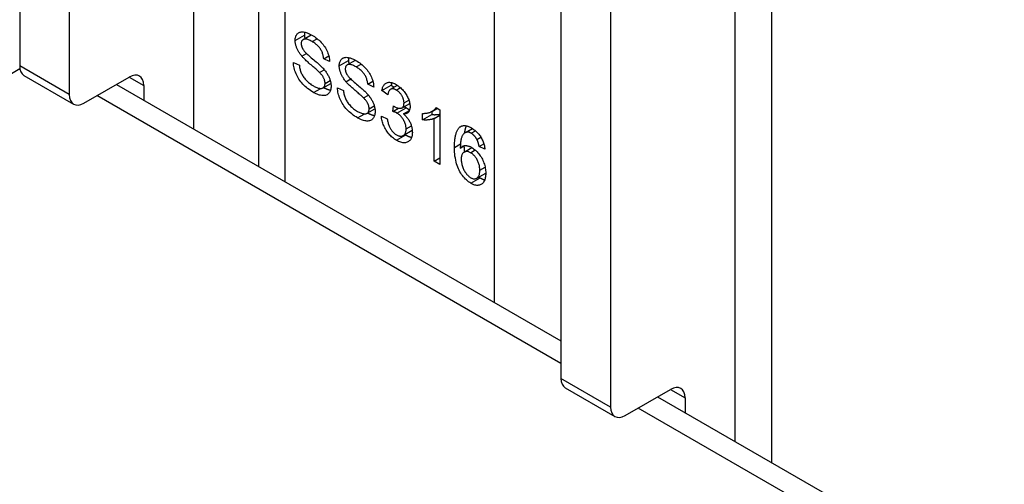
# Model space of a CAD drawing. Header units: inches. Extents: x 327.4 to 387.5, y 121.2 to 187.
# Tile 55 of 73: x 336.5 to 338, y 185.4 to 186.1. Entities that reach past the tile are written whole.
import ezdxf

# ---------------------------------------------------------------- set-up
doc = ezdxf.new("R2010")
doc.units = ezdxf.units.IN
doc.header["$MEASUREMENT"] = 0
doc.layers.add('Visible Edges(ANSI)', color=7, linetype='Continuous', lineweight=25)
doc.layers.add('Visible Tangent Edges(ANSI)', color=7, linetype='Continuous', lineweight=25)

msp = doc.modelspace()

# ---------------------------------------------------------------- linework, layer by layer
at = {"layer": 'Visible Edges(ANSI)'}
for p, q in [((336.9041, 186.846), (336.9041, 185.8475)), ((336.5471, 186.7636), (336.5471, 185.9978)), ((336.6213, 186.7208), (336.6213, 185.9549)), ((337.6715, 186.5644), (337.6715, 185.4045)), ((337.3567, 186.2962), (337.3567, 185.5303)), ((337.431, 186.2533), (337.431, 185.4875)), ((336.971, 186.0374), (336.9833, 186.0445)), ((336.9692, 186.0124), (336.9763, 186.0165)), ((337.0018, 186.0086), (337.0094, 186.013)), ((336.9565, 186.0032), (336.9654, 185.9989)), ((337.0107, 186.0043), (337.0018, 186.0086)), ((337.0369, 185.9993), (337.0492, 186.0064)), ((336.5535, 185.9836), (336.6277, 185.9407)), ((336.6432, 185.9422), (336.7108, 185.9812)), ((336.9955, 185.988), (337.0027, 185.9922)), ((336.6917, 185.9702), (337.3567, 185.5863)), ((336.7327, 185.9686), (336.7327, 185.9465)), ((337.0008, 185.9651), (337.0125, 185.9718)), ((337.0351, 185.9743), (337.0422, 185.9784)), ((337.0677, 185.9706), (337.0753, 185.975)), ((337.0766, 185.9662), (337.0677, 185.9706)), ((337.0889, 185.9612), (337.1029, 185.9693)), ((337.1017, 185.9629), (337.1122, 185.9689)), ((337.1029, 185.9693), (337.1071, 185.966)), ((337.0224, 185.9651), (337.0313, 185.9609)), ((337.0614, 185.95), (337.0686, 185.9541)), ((337.0976, 185.9544), (337.0889, 185.9612)), ((337.1052, 185.9298), (337.1061, 185.938)), ((337.1192, 185.9352), (337.1305, 185.9418)), ((337.0667, 185.927), (337.0784, 185.9338)), ((337.0881, 185.9226), (337.0968, 185.9189)), ((337.1052, 185.9298), (337.1137, 185.9347)), ((337.1212, 185.9261), (337.1299, 185.9311)), ((337.1496, 185.9172), (337.1496, 185.9269)), ((337.1496, 185.9172), (337.1635, 185.9253)), ((337.1635, 185.9297), (337.1635, 185.9253)), ((337.1643, 185.9302), (337.1719, 185.9345)), ((337.1669, 185.9193), (337.1756, 185.9243)), ((337.17, 185.9356), (337.1756, 185.9324)), ((337.1756, 185.9324), (337.1756, 185.8504)), ((337.1669, 185.8554), (337.1669, 185.9193)), ((337.1209, 185.8937), (337.1342, 185.9015)), ((337.2131, 185.8979), (337.2242, 185.9043)), ((337.2151, 185.8987), (337.2244, 185.9041)), ((337.2061, 185.8749), (337.2125, 185.8786)), ((337.2311, 185.8878), (337.2369, 185.8912)), ((337.2343, 185.8773), (337.2413, 185.8813)), ((337.2117, 185.869), (337.2234, 185.8758)), ((337.243, 185.8731), (337.2343, 185.8773)), ((337.1669, 185.8554), (337.1756, 185.8604)), ((337.1756, 185.8504), (337.1669, 185.8554)), ((337.2307, 185.8298), (337.2442, 185.8376)), ((337.3631, 185.5161), (337.4374, 185.4733)), ((337.4529, 185.4748), (337.5204, 185.5138)), ((337.5013, 185.5028), (386.3981, 157.2722)), ((337.5423, 185.5011), (337.5423, 185.4791))]:
    msp.add_line(p, q, dxfattribs=at)
at = {"layer": 'Visible Edges(ANSI)', "flags": 128}
for points in [[(336.9592, 186.0359), (336.9592, 186.0374), (336.9593, 186.0389), (336.9596, 186.0402), (336.9599, 186.0415), (336.9603, 186.0427), (336.9609, 186.0438), (336.9615, 186.0448), (336.9622, 186.0457), (336.963, 186.0466), (336.9639, 186.0473), (336.9649, 186.0479), (336.9659, 186.0483), (336.9671, 186.0486), (336.9683, 186.0488), (336.9697, 186.0488), (336.9711, 186.0488), (336.9726, 186.0486), (336.9741, 186.0482), (336.9757, 186.0478), (336.9773, 186.0473), (336.9789, 186.0466), (336.9806, 186.0459), (336.9823, 186.045), (336.9841, 186.044)], [(336.9735, 186.0484), (336.9735, 186.0482), (336.9735, 186.048), (336.9734, 186.0479), (336.9734, 186.0477), (336.9734, 186.0475), (336.9733, 186.0473), (336.9733, 186.0472), (336.9733, 186.047), (336.9733, 186.0468), (336.9732, 186.0466), (336.9732, 186.0465), (336.9732, 186.0463), (336.9732, 186.0461), (336.9732, 186.0459), (336.9731, 186.0457), (336.9731, 186.0455), (336.9731, 186.0453), (336.9731, 186.0451), (336.9731, 186.0449), (336.9731, 186.0448), (336.9731, 186.0446), (336.9731, 186.0444), (336.9731, 186.0442), (336.9731, 186.044)], [(336.9731, 186.044), (336.9731, 186.0438), (336.9731, 186.0435), (336.9731, 186.0433), (336.9731, 186.0431), (336.9731, 186.0429), (336.9731, 186.0427), (336.9731, 186.0425), (336.9731, 186.0423), (336.9731, 186.0421), (336.9732, 186.0419), (336.9732, 186.0416), (336.9732, 186.0414), (336.9732, 186.0412), (336.9732, 186.041), (336.9733, 186.0408), (336.9733, 186.0406), (336.9733, 186.0404), (336.9734, 186.0402), (336.9734, 186.0399), (336.9734, 186.0397), (336.9735, 186.0395), (336.9735, 186.0393), (336.9735, 186.0391), (336.9736, 186.0389)], [(336.9841, 186.044), (336.986, 186.0429), (336.9879, 186.0417), (336.9897, 186.0404), (336.9915, 186.039), (336.9932, 186.0376), (336.9949, 186.0362), (336.9965, 186.0347), (336.998, 186.0331), (336.9994, 186.0315), (337.0008, 186.0298), (337.0021, 186.0281), (337.0033, 186.0264), (337.0044, 186.0247), (337.0055, 186.0229), (337.0064, 186.021), (337.0073, 186.0191), (337.008, 186.0172), (337.0087, 186.0154), (337.0093, 186.0135), (337.0098, 186.0116), (337.0101, 186.0098), (337.0104, 186.0079), (337.0106, 186.0061), (337.0107, 186.0043)], [(336.9692, 186.0124), (336.9684, 186.0134), (336.9676, 186.0144), (336.9668, 186.0154), (336.9661, 186.0164), (336.9654, 186.0174), (336.9648, 186.0184), (336.9641, 186.0194), (336.9636, 186.0204), (336.963, 186.0214), (336.9625, 186.0224), (336.9621, 186.0234), (336.9616, 186.0243), (336.9612, 186.0253), (336.9609, 186.0263), (336.9605, 186.0273), (336.9603, 186.0283), (336.96, 186.0293), (336.9598, 186.0302), (336.9596, 186.0312), (336.9594, 186.0321), (336.9593, 186.0331), (336.9592, 186.034), (336.9592, 186.035), (336.9592, 186.0359)], [(336.9845, 186.0343), (336.9831, 186.0351), (336.9818, 186.0358), (336.9805, 186.0364), (336.9793, 186.0369), (336.9782, 186.0373), (336.9771, 186.0377), (336.9761, 186.0379), (336.9752, 186.0381), (336.9743, 186.0382), (336.9735, 186.0381), (336.9727, 186.0381), (336.9721, 186.0379), (336.9714, 186.0376), (336.9709, 186.0373), (336.9704, 186.037), (336.9699, 186.0366), (336.9695, 186.0361), (336.9691, 186.0356), (336.9688, 186.035), (336.9686, 186.0344), (336.9684, 186.0338), (336.9683, 186.0331), (336.9682, 186.0323), (336.9682, 186.0315)], [(336.9682, 186.0315), (336.9682, 186.0311), (336.9682, 186.0307), (336.9682, 186.0304), (336.9682, 186.03), (336.9683, 186.0296), (336.9683, 186.0293), (336.9684, 186.0289), (336.9685, 186.0285), (336.9685, 186.0282), (336.9686, 186.0278), (336.9687, 186.0274), (336.9688, 186.027), (336.969, 186.0267), (336.9691, 186.0263), (336.9692, 186.0259), (336.9694, 186.0256), (336.9695, 186.0252), (336.9697, 186.0248), (336.9699, 186.0245), (336.9701, 186.0241), (336.9703, 186.0237), (336.9705, 186.0233), (336.9707, 186.023), (336.9709, 186.0226)], [(337.0018, 186.0086), (337.0016, 186.01), (337.0015, 186.0113), (337.0012, 186.0126), (337.0009, 186.0139), (337.0006, 186.0151), (337.0002, 186.0164), (336.9998, 186.0176), (336.9993, 186.0187), (336.9988, 186.0199), (336.9982, 186.021), (336.9976, 186.0221), (336.9969, 186.0232), (336.9962, 186.0242), (336.9954, 186.0253), (336.9945, 186.0263), (336.9936, 186.0273), (336.9927, 186.0282), (336.9917, 186.0292), (336.9906, 186.0301), (336.9895, 186.031), (336.9883, 186.0318), (336.9871, 186.0327), (336.9858, 186.0335), (336.9845, 186.0343)], [(336.9955, 185.988), (336.995, 185.9886), (336.9944, 185.9892), (336.9937, 185.9899), (336.9929, 185.9906), (336.992, 185.9914), (336.9909, 185.9923), (336.9898, 185.9933), (336.9886, 185.9944), (336.9874, 185.9955), (336.986, 185.9967), (336.9845, 185.998), (336.9829, 185.9993), (336.9813, 186.0007), (336.9798, 186.002), (336.9784, 186.0033), (336.977, 186.0045), (336.9758, 186.0057), (336.9746, 186.0068), (336.9735, 186.0079), (336.9725, 186.0089), (336.9715, 186.0098), (336.9707, 186.0107), (336.9699, 186.0116), (336.9692, 186.0124)], [(336.9709, 186.0226), (336.9714, 186.0218), (336.9721, 186.021), (336.9728, 186.0201), (336.9737, 186.0191), (336.9747, 186.018), (336.9758, 186.0169), (336.9771, 186.0157), (336.9784, 186.0144), (336.9799, 186.0131), (336.9815, 186.0117), (336.9833, 186.0102), (336.9851, 186.0086), (336.987, 186.0071), (336.9887, 186.0056), (336.9904, 186.0041), (336.9919, 186.0028), (336.9934, 186.0015), (336.9948, 186.0002), (336.996, 185.9991), (336.9972, 185.998), (336.9982, 185.997), (336.9992, 185.996), (337.0001, 185.9951), (337.0008, 185.9943)], [(337.0251, 185.9979), (337.0251, 185.9994), (337.0253, 186.0008), (337.0255, 186.0022), (337.0258, 186.0034), (337.0263, 186.0046), (337.0268, 186.0057), (337.0274, 186.0067), (337.0281, 186.0077), (337.0289, 186.0085), (337.0298, 186.0092), (337.0308, 186.0098), (337.0319, 186.0102), (337.033, 186.0106), (337.0343, 186.0107), (337.0356, 186.0108), (337.037, 186.0107), (337.0385, 186.0105), (337.04, 186.0102), (337.0416, 186.0098), (337.0432, 186.0092), (337.0448, 186.0086), (337.0465, 186.0078), (337.0483, 186.007), (337.05, 186.006)], [(336.9867, 185.9581), (336.9843, 185.9595), (336.9821, 185.961), (336.9799, 185.9625), (336.9778, 185.964), (336.9759, 185.9656), (336.974, 185.9672), (336.9722, 185.9689), (336.9706, 185.9706), (336.969, 185.9724), (336.9675, 185.9742), (336.9661, 185.9761), (336.9648, 185.978), (336.9636, 185.98), (336.9624, 185.982), (336.9614, 185.9841), (336.9604, 185.9862), (336.9596, 185.9884), (336.9588, 185.9905), (336.9581, 185.9926), (336.9576, 185.9948), (336.9572, 185.9969), (336.9568, 185.999), (336.9566, 186.0011), (336.9565, 186.0032)], [(336.9654, 185.9989), (336.9655, 185.9973), (336.9658, 185.9957), (336.9661, 185.9942), (336.9664, 185.9927), (336.9668, 185.9913), (336.9672, 185.9899), (336.9677, 185.9885), (336.9683, 185.9871), (336.9689, 185.9858), (336.9696, 185.9845), (336.9704, 185.9832), (336.9712, 185.9819), (336.9721, 185.9806), (336.9732, 185.9793), (336.9742, 185.978), (336.9754, 185.9767), (336.9766, 185.9754), (336.9779, 185.9742), (336.9792, 185.973), (336.9805, 185.9719), (336.9819, 185.9709), (336.9833, 185.9698), (336.9848, 185.9689), (336.9863, 185.968)], [(337.0351, 185.9743), (337.0343, 185.9753), (337.0335, 185.9763), (337.0327, 185.9773), (337.032, 185.9783), (337.0313, 185.9793), (337.0307, 185.9803), (337.0301, 185.9813), (337.0295, 185.9823), (337.0289, 185.9833), (337.0284, 185.9843), (337.028, 185.9853), (337.0275, 185.9863), (337.0272, 185.9873), (337.0268, 185.9883), (337.0265, 185.9893), (337.0262, 185.9902), (337.0259, 185.9912), (337.0257, 185.9922), (337.0255, 185.9931), (337.0253, 185.9941), (337.0252, 185.995), (337.0251, 185.996), (337.0251, 185.9969), (337.0251, 185.9979)], [(337.0504, 185.9963), (337.049, 185.997), (337.0477, 185.9977), (337.0464, 185.9983), (337.0452, 185.9988), (337.0441, 185.9993), (337.043, 185.9996), (337.042, 185.9999), (337.0411, 186), (337.0402, 186.0001), (337.0394, 186.0001), (337.0387, 186), (337.038, 185.9998), (337.0374, 185.9996), (337.0368, 185.9993), (337.0363, 185.9989), (337.0358, 185.9985), (337.0354, 185.998), (337.035, 185.9975), (337.0347, 185.997), (337.0345, 185.9964), (337.0343, 185.9957), (337.0342, 185.995), (337.0341, 185.9942), (337.0341, 185.9934)], [(337.0394, 186.0103), (337.0394, 186.0102), (337.0394, 186.01), (337.0393, 186.0098), (337.0393, 186.0096), (337.0393, 186.0095), (337.0392, 186.0093), (337.0392, 186.0091), (337.0392, 186.0089), (337.0392, 186.0088), (337.0391, 186.0086), (337.0391, 186.0084), (337.0391, 186.0082), (337.0391, 186.008), (337.0391, 186.0078), (337.0391, 186.0077), (337.039, 186.0075), (337.039, 186.0073), (337.039, 186.0071), (337.039, 186.0069), (337.039, 186.0067), (337.039, 186.0065), (337.039, 186.0063), (337.039, 186.0061), (337.039, 186.0059)], [(337.039, 186.0059), (337.039, 186.0057), (337.039, 186.0055), (337.039, 186.0053), (337.039, 186.0051), (337.039, 186.0049), (337.039, 186.0046), (337.039, 186.0044), (337.039, 186.0042), (337.0391, 186.004), (337.0391, 186.0038), (337.0391, 186.0036), (337.0391, 186.0034), (337.0391, 186.0032), (337.0392, 186.003), (337.0392, 186.0027), (337.0392, 186.0025), (337.0392, 186.0023), (337.0393, 186.0021), (337.0393, 186.0019), (337.0393, 186.0017), (337.0394, 186.0015), (337.0394, 186.0013), (337.0394, 186.001), (337.0395, 186.0008)], [(337.05, 186.006), (337.052, 186.0048), (337.0538, 186.0036), (337.0557, 186.0023), (337.0574, 186.001), (337.0591, 185.9996), (337.0608, 185.9981), (337.0624, 185.9966), (337.0639, 185.9951), (337.0654, 185.9934), (337.0667, 185.9918), (337.068, 185.9901), (337.0692, 185.9884), (337.0703, 185.9866), (337.0714, 185.9848), (337.0723, 185.983), (337.0732, 185.9811), (337.0739, 185.9792), (337.0746, 185.9773), (337.0752, 185.9754), (337.0757, 185.9736), (337.0761, 185.9717), (337.0763, 185.9699), (337.0765, 185.968), (337.0766, 185.9662)], [(337.0677, 185.9706), (337.0676, 185.9719), (337.0674, 185.9733), (337.0671, 185.9746), (337.0668, 185.9758), (337.0665, 185.9771), (337.0661, 185.9783), (337.0657, 185.9795), (337.0652, 185.9807), (337.0647, 185.9818), (337.0641, 185.983), (337.0635, 185.9841), (337.0628, 185.9851), (337.0621, 185.9862), (337.0613, 185.9872), (337.0604, 185.9882), (337.0596, 185.9892), (337.0586, 185.9902), (337.0576, 185.9911), (337.0565, 185.992), (337.0554, 185.9929), (337.0542, 185.9938), (337.053, 185.9946), (337.0517, 185.9955), (337.0504, 185.9963)], [(337.0038, 185.9717), (337.0038, 185.9724), (337.0038, 185.973), (337.0037, 185.9737), (337.0036, 185.9743), (337.0035, 185.975), (337.0034, 185.9756), (337.0032, 185.9763), (337.003, 185.9769), (337.0028, 185.9776), (337.0025, 185.9782), (337.0022, 185.9789), (337.0019, 185.9796), (337.0016, 185.9802), (337.0012, 185.9809), (337.0008, 185.9816), (337.0004, 185.9823), (336.9999, 185.983), (336.9994, 185.9837), (336.9988, 185.9844), (336.9982, 185.9851), (336.9976, 185.9858), (336.997, 185.9865), (336.9963, 185.9873), (336.9955, 185.988)], [(337.0008, 185.9943), (337.0018, 185.9932), (337.0028, 185.992), (337.0037, 185.9909), (337.0046, 185.9898), (337.0054, 185.9886), (337.0062, 185.9875), (337.0069, 185.9864), (337.0076, 185.9852), (337.0082, 185.9841), (337.0088, 185.983), (337.0094, 185.9819), (337.0099, 185.9807), (337.0104, 185.9796), (337.0108, 185.9785), (337.0112, 185.9774), (337.0115, 185.9763), (337.0118, 185.9752), (337.0121, 185.9741), (337.0123, 185.9729), (337.0125, 185.9718), (337.0127, 185.9707), (337.0128, 185.9697), (337.0128, 185.9686), (337.0128, 185.9675)], [(337.0341, 185.9934), (337.0341, 185.9931), (337.0341, 185.9927), (337.0341, 185.9923), (337.0341, 185.9919), (337.0342, 185.9916), (337.0342, 185.9912), (337.0343, 185.9908), (337.0344, 185.9905), (337.0345, 185.9901), (337.0345, 185.9897), (337.0346, 185.9894), (337.0348, 185.989), (337.0349, 185.9886), (337.035, 185.9883), (337.0351, 185.9879), (337.0353, 185.9875), (337.0354, 185.9871), (337.0356, 185.9868), (337.0358, 185.9864), (337.036, 185.986), (337.0362, 185.9857), (337.0364, 185.9853), (337.0366, 185.9849), (337.0368, 185.9846)], [(337.0368, 185.9846), (337.0373, 185.9838), (337.038, 185.9829), (337.0387, 185.982), (337.0396, 185.981), (337.0406, 185.98), (337.0417, 185.9789), (337.043, 185.9777), (337.0444, 185.9764), (337.0458, 185.975), (337.0474, 185.9736), (337.0492, 185.9721), (337.051, 185.9706), (337.0529, 185.969), (337.0546, 185.9675), (337.0563, 185.9661), (337.0579, 185.9647), (337.0593, 185.9634), (337.0607, 185.9622), (337.0619, 185.961), (337.0631, 185.9599), (337.0642, 185.9589), (337.0651, 185.958), (337.066, 185.9571), (337.0667, 185.9563)], [(336.9863, 185.968), (336.9876, 185.9673), (336.9889, 185.9666), (336.9901, 185.966), (336.9913, 185.9656), (336.9925, 185.9651), (336.9936, 185.9648), (336.9947, 185.9645), (336.9957, 185.9644), (336.9967, 185.9643), (336.9977, 185.9643), (336.9985, 185.9643), (336.9993, 185.9645), (337, 185.9647), (337.0007, 185.965), (337.0013, 185.9654), (337.0018, 185.9659), (337.0023, 185.9664), (337.0027, 185.967), (337.0031, 185.9677), (337.0033, 185.9684), (337.0036, 185.9691), (337.0037, 185.9699), (337.0038, 185.9708), (337.0038, 185.9717)], [(337.0128, 185.9675), (337.0128, 185.9659), (337.0126, 185.9644), (337.0124, 185.9629), (337.012, 185.9616), (337.0116, 185.9603), (337.011, 185.9592), (337.0104, 185.9581), (337.0096, 185.957), (337.0087, 185.9561), (337.0078, 185.9554), (337.0068, 185.9547), (337.0057, 185.9542), (337.0045, 185.9538), (337.0032, 185.9536), (337.0018, 185.9534), (337.0003, 185.9535), (336.9988, 185.9536), (336.9972, 185.9539), (336.9955, 185.9542), (336.9939, 185.9548), (336.9921, 185.9554), (336.9904, 185.9562), (336.9886, 185.9571), (336.9867, 185.9581)], [(337.0614, 185.95), (337.0609, 185.9505), (337.0603, 185.9511), (337.0596, 185.9518), (337.0588, 185.9526), (337.0579, 185.9534), (337.0569, 185.9543), (337.0558, 185.9553), (337.0546, 185.9563), (337.0533, 185.9575), (337.0519, 185.9587), (337.0504, 185.9599), (337.0488, 185.9613), (337.0472, 185.9627), (337.0457, 185.964), (337.0443, 185.9652), (337.0429, 185.9665), (337.0417, 185.9676), (337.0405, 185.9687), (337.0394, 185.9698), (337.0384, 185.9708), (337.0374, 185.9718), (337.0366, 185.9727), (337.0358, 185.9735), (337.0351, 185.9743)], [(337.0889, 185.9612), (337.0892, 185.9627), (337.0896, 185.9641), (337.09, 185.9654), (337.0905, 185.9666), (337.091, 185.9677), (337.0916, 185.9687), (337.0922, 185.9696), (337.0929, 185.9704), (337.0936, 185.9711), (337.0944, 185.9717), (337.0953, 185.9723), (337.0962, 185.9727), (337.0971, 185.973), (337.0981, 185.9732), (337.0992, 185.9734), (337.1002, 185.9734), (337.1014, 185.9733), (337.1025, 185.9732), (337.1037, 185.9729), (337.1049, 185.9726), (337.1062, 185.9721), (337.1075, 185.9715), (337.1088, 185.9709), (337.1102, 185.9701)], [(337.1037, 185.9729), (337.1037, 185.9728), (337.1037, 185.9726), (337.1036, 185.9725), (337.1036, 185.9723), (337.1035, 185.9722), (337.1035, 185.9721), (337.1034, 185.9719), (337.1034, 185.9718), (337.1034, 185.9716), (337.1033, 185.9715), (337.1033, 185.9713), (337.1033, 185.9712), (337.1032, 185.971), (337.1032, 185.9709), (337.1031, 185.9707), (337.1031, 185.9706), (337.1031, 185.9704), (337.103, 185.9702), (337.103, 185.9701), (337.103, 185.9699), (337.1029, 185.9698), (337.1029, 185.9696), (337.1029, 185.9694), (337.1029, 185.9693)], [(337.1102, 185.9701), (337.1117, 185.9692), (337.1131, 185.9683), (337.1144, 185.9673), (337.1158, 185.9662), (337.1171, 185.965), (337.1184, 185.9638), (337.1196, 185.9625), (337.1209, 185.9611), (337.1221, 185.9597), (337.1232, 185.9582), (337.1242, 185.9567), (337.1252, 185.9552), (337.1261, 185.9537), (337.1269, 185.9522), (337.1277, 185.9506), (337.1283, 185.949), (337.1289, 185.9474), (337.1295, 185.9458), (337.1299, 185.9443), (337.1303, 185.9428), (337.1306, 185.9413), (337.1308, 185.9398), (337.1309, 185.9384), (337.1309, 185.937)], [(337.0016, 185.9656), (337.0021, 185.9653), (337.0026, 185.9651), (337.003, 185.9648), (337.0035, 185.9646), (337.004, 185.9644), (337.0044, 185.9642), (337.0049, 185.964), (337.0053, 185.9638), (337.0058, 185.9636), (337.0062, 185.9634), (337.0066, 185.9632), (337.0071, 185.9631), (337.0075, 185.9629), (337.0079, 185.9628), (337.0084, 185.9626), (337.0088, 185.9625), (337.0092, 185.9624), (337.0096, 185.9622), (337.01, 185.9621), (337.0104, 185.962), (337.0109, 185.9619), (337.0113, 185.9619), (337.0117, 185.9618), (337.0121, 185.9617)], [(337.0526, 185.92), (337.0502, 185.9215), (337.048, 185.9229), (337.0458, 185.9244), (337.0438, 185.926), (337.0418, 185.9276), (337.0399, 185.9292), (337.0382, 185.9309), (337.0365, 185.9326), (337.0349, 185.9344), (337.0334, 185.9362), (337.032, 185.938), (337.0307, 185.94), (337.0295, 185.9419), (337.0284, 185.944), (337.0273, 185.946), (337.0263, 185.9482), (337.0255, 185.9503), (337.0247, 185.9524), (337.0241, 185.9546), (337.0235, 185.9567), (337.0231, 185.9588), (337.0228, 185.9609), (337.0225, 185.963), (337.0224, 185.9651)], [(337.0313, 185.9609), (337.0315, 185.9593), (337.0317, 185.9577), (337.032, 185.9562), (337.0323, 185.9547), (337.0327, 185.9532), (337.0332, 185.9518), (337.0337, 185.9504), (337.0342, 185.9491), (337.0348, 185.9478), (337.0355, 185.9465), (337.0363, 185.9452), (337.0371, 185.9439), (337.0381, 185.9426), (337.0391, 185.9412), (337.0402, 185.9399), (337.0413, 185.9386), (337.0425, 185.9374), (337.0438, 185.9361), (337.0451, 185.935), (337.0464, 185.9339), (337.0478, 185.9328), (337.0492, 185.9318), (337.0507, 185.9308), (337.0522, 185.9299)], [(337.0667, 185.9563), (337.0677, 185.9551), (337.0687, 185.954), (337.0696, 185.9529), (337.0705, 185.9517), (337.0713, 185.9506), (337.0721, 185.9494), (337.0728, 185.9483), (337.0735, 185.9472), (337.0741, 185.9461), (337.0747, 185.9449), (337.0753, 185.9438), (337.0758, 185.9427), (337.0763, 185.9416), (337.0767, 185.9404), (337.0771, 185.9393), (337.0774, 185.9382), (337.0777, 185.9371), (337.078, 185.936), (337.0782, 185.9349), (337.0784, 185.9338), (337.0786, 185.9327), (337.0787, 185.9316), (337.0787, 185.9305), (337.0787, 185.9294)], [(337.1104, 185.9618), (337.1096, 185.9623), (337.1087, 185.9627), (337.108, 185.963), (337.1072, 185.9632), (337.1065, 185.9634), (337.1057, 185.9636), (337.1051, 185.9636), (337.1044, 185.9636), (337.1037, 185.9636), (337.1031, 185.9634), (337.1025, 185.9633), (337.102, 185.963), (337.1014, 185.9627), (337.1009, 185.9623), (337.1004, 185.9618), (337.1, 185.9613), (337.0996, 185.9607), (337.0992, 185.96), (337.0988, 185.9592), (337.0985, 185.9584), (337.0982, 185.9575), (337.098, 185.9566), (337.0978, 185.9555), (337.0976, 185.9544)], [(337.122, 185.9424), (337.122, 185.9433), (337.1219, 185.9442), (337.1218, 185.9451), (337.1216, 185.946), (337.1214, 185.947), (337.1212, 185.9479), (337.1209, 185.9488), (337.1205, 185.9497), (337.1202, 185.9506), (337.1197, 185.9515), (337.1193, 185.9525), (337.1187, 185.9534), (337.1182, 185.9543), (337.1176, 185.9551), (337.117, 185.956), (337.1164, 185.9567), (337.1157, 185.9575), (337.115, 185.9582), (337.1143, 185.9589), (337.1136, 185.9596), (337.1128, 185.9602), (337.112, 185.9607), (337.1112, 185.9613), (337.1104, 185.9618)], [(337.0697, 185.9337), (337.0697, 185.9343), (337.0697, 185.935), (337.0696, 185.9356), (337.0695, 185.9363), (337.0694, 185.9369), (337.0693, 185.9376), (337.0691, 185.9382), (337.0689, 185.9389), (337.0687, 185.9395), (337.0684, 185.9402), (337.0681, 185.9408), (337.0678, 185.9415), (337.0675, 185.9422), (337.0671, 185.9428), (337.0667, 185.9435), (337.0663, 185.9442), (337.0658, 185.9449), (337.0653, 185.9456), (337.0647, 185.9463), (337.0641, 185.947), (337.0635, 185.9478), (337.0629, 185.9485), (337.0622, 185.9492), (337.0614, 185.95)], [(337.1061, 185.938), (337.1062, 185.9379), (337.1063, 185.9379), (337.1064, 185.9378), (337.1064, 185.9378), (337.1065, 185.9377), (337.1066, 185.9377), (337.1066, 185.9377), (337.1067, 185.9376), (337.1068, 185.9376), (337.1068, 185.9375), (337.1069, 185.9375), (337.1069, 185.9374), (337.107, 185.9374), (337.1071, 185.9374), (337.1071, 185.9373), (337.1072, 185.9373), (337.1072, 185.9373), (337.1073, 185.9372), (337.1073, 185.9372), (337.1074, 185.9372), (337.1074, 185.9371), (337.1074, 185.9371), (337.1075, 185.9371), (337.1075, 185.9371)], [(337.1075, 185.9371), (337.1084, 185.9366), (337.1093, 185.9361), (337.1102, 185.9357), (337.1111, 185.9354), (337.112, 185.9351), (337.1128, 185.9349), (337.1136, 185.9347), (337.1144, 185.9346), (337.1152, 185.9345), (337.116, 185.9345), (337.1168, 185.9346), (337.1175, 185.9347), (337.1182, 185.9348), (337.1189, 185.9351), (337.1195, 185.9354), (337.12, 185.9359), (337.1205, 185.9364), (337.1209, 185.937), (337.1212, 185.9377), (337.1215, 185.9384), (337.1217, 185.9393), (337.1218, 185.9402), (337.1219, 185.9412), (337.122, 185.9424)], [(337.1309, 185.937), (337.1309, 185.9361), (337.1309, 185.9353), (337.1308, 185.9345), (337.1306, 185.9337), (337.1305, 185.933), (337.1303, 185.9323), (337.1301, 185.9316), (337.1298, 185.931), (337.1295, 185.9304), (337.1292, 185.9298), (337.1289, 185.9293), (337.1285, 185.9288), (337.128, 185.9283), (337.1276, 185.9279), (337.1271, 185.9275), (337.1266, 185.9272), (337.126, 185.9269), (337.1254, 185.9266), (337.1248, 185.9264), (337.1241, 185.9263), (337.1234, 185.9262), (337.1227, 185.9261), (337.122, 185.9261), (337.1212, 185.9261)], [(337.122, 185.9369), (337.1222, 185.9368), (337.1223, 185.9368), (337.1225, 185.9367), (337.1226, 185.9367), (337.1227, 185.9366), (337.1229, 185.9365), (337.123, 185.9365), (337.1232, 185.9364), (337.1233, 185.9364), (337.1234, 185.9363), (337.1236, 185.9362), (337.1237, 185.9362), (337.1238, 185.9361), (337.124, 185.936), (337.1241, 185.936), (337.1242, 185.9359), (337.1244, 185.9359), (337.1245, 185.9358), (337.1246, 185.9357), (337.1247, 185.9357), (337.1249, 185.9356), (337.125, 185.9355), (337.1251, 185.9355), (337.1252, 185.9354)], [(337.0522, 185.9299), (337.0535, 185.9292), (337.0548, 185.9286), (337.056, 185.928), (337.0572, 185.9275), (337.0584, 185.9271), (337.0595, 185.9267), (337.0606, 185.9265), (337.0616, 185.9263), (337.0626, 185.9262), (337.0636, 185.9262), (337.0644, 185.9263), (337.0652, 185.9264), (337.066, 185.9267), (337.0666, 185.927), (337.0672, 185.9274), (337.0678, 185.9278), (337.0682, 185.9284), (337.0686, 185.929), (337.069, 185.9296), (337.0693, 185.9303), (337.0695, 185.9311), (337.0696, 185.9319), (337.0697, 185.9328), (337.0697, 185.9337)], [(337.0787, 185.9294), (337.0787, 185.9278), (337.0785, 185.9263), (337.0783, 185.9249), (337.0779, 185.9235), (337.0775, 185.9223), (337.0769, 185.9211), (337.0763, 185.92), (337.0755, 185.919), (337.0747, 185.9181), (337.0737, 185.9173), (337.0727, 185.9167), (337.0716, 185.9161), (337.0704, 185.9158), (337.0691, 185.9155), (337.0677, 185.9154), (337.0662, 185.9154), (337.0647, 185.9155), (337.0631, 185.9158), (337.0615, 185.9162), (337.0598, 185.9167), (337.0581, 185.9174), (337.0563, 185.9181), (337.0545, 185.919), (337.0526, 185.92)], [(337.0676, 185.9275), (337.068, 185.9272), (337.0685, 185.927), (337.069, 185.9268), (337.0694, 185.9265), (337.0699, 185.9263), (337.0703, 185.9261), (337.0708, 185.9259), (337.0712, 185.9257), (337.0717, 185.9255), (337.0721, 185.9253), (337.0725, 185.9252), (337.073, 185.925), (337.0734, 185.9248), (337.0738, 185.9247), (337.0743, 185.9246), (337.0747, 185.9244), (337.0751, 185.9243), (337.0755, 185.9242), (337.0759, 185.9241), (337.0764, 185.924), (337.0768, 185.9239), (337.0772, 185.9238), (337.0776, 185.9237), (337.078, 185.9237)], [(337.1105, 185.8866), (337.109, 185.8875), (337.1075, 185.8885), (337.1061, 185.8896), (337.1047, 185.8907), (337.1033, 185.8919), (337.102, 185.8931), (337.1008, 185.8944), (337.0995, 185.8958), (337.0984, 185.8972), (337.0972, 185.8987), (337.0961, 185.9003), (337.0951, 185.9019), (337.0941, 185.9036), (337.0932, 185.9053), (337.0923, 185.907), (337.0916, 185.9087), (337.0909, 185.9104), (337.0903, 185.9121), (337.0897, 185.9138), (337.0892, 185.9155), (337.0888, 185.9173), (337.0885, 185.9191), (337.0883, 185.9208), (337.0881, 185.9226)], [(337.1113, 185.9274), (337.1111, 185.9275), (337.1109, 185.9276), (337.1107, 185.9277), (337.1105, 185.9278), (337.1102, 185.9279), (337.11, 185.928), (337.1098, 185.9281), (337.1095, 185.9282), (337.1093, 185.9284), (337.1091, 185.9285), (337.1088, 185.9286), (337.1086, 185.9287), (337.1083, 185.9288), (337.1081, 185.9289), (337.1078, 185.929), (337.1075, 185.929), (337.1072, 185.9291), (337.107, 185.9292), (337.1067, 185.9293), (337.1064, 185.9294), (337.1061, 185.9295), (337.1058, 185.9296), (337.1055, 185.9297), (337.1052, 185.9298)], [(337.1252, 185.9035), (337.1251, 185.9046), (337.125, 185.9058), (337.1249, 185.9069), (337.1247, 185.9081), (337.1245, 185.9092), (337.1242, 185.9104), (337.1238, 185.9115), (337.1234, 185.9126), (337.123, 185.9138), (337.1224, 185.9149), (337.1219, 185.916), (337.1212, 185.9171), (337.1206, 185.9182), (337.1199, 185.9193), (337.1192, 185.9203), (337.1184, 185.9213), (337.1176, 185.9222), (337.1168, 185.9231), (337.116, 185.9239), (337.1151, 185.9247), (337.1142, 185.9254), (337.1133, 185.9261), (337.1123, 185.9268), (337.1113, 185.9274)], [(337.1212, 185.9261), (337.1222, 185.9252), (337.1232, 185.9243), (337.1241, 185.9233), (337.1251, 185.9223), (337.1259, 185.9213), (337.1268, 185.9203), (337.1275, 185.9192), (337.1283, 185.9181), (337.129, 185.917), (337.1297, 185.9159), (337.1303, 185.9147), (337.1309, 185.9135), (337.1315, 185.9123), (337.132, 185.9111), (337.1324, 185.9098), (337.1328, 185.9086), (337.1332, 185.9074), (337.1335, 185.9061), (337.1338, 185.9048), (337.134, 185.9036), (337.1342, 185.9023), (337.1343, 185.901), (337.1343, 185.8997), (337.1344, 185.8984)], [(337.1252, 185.9354), (337.1254, 185.9353), (337.1257, 185.9351), (337.1259, 185.935), (337.1261, 185.9349), (337.1263, 185.9347), (337.1265, 185.9346), (337.1267, 185.9344), (337.1269, 185.9343), (337.1272, 185.9342), (337.1274, 185.934), (337.1276, 185.9339), (337.1278, 185.9337), (337.128, 185.9336), (337.1282, 185.9334), (337.1284, 185.9332), (337.1286, 185.9331), (337.1288, 185.9329), (337.129, 185.9327), (337.1292, 185.9326), (337.1294, 185.9324), (337.1295, 185.9322), (337.1297, 185.9321), (337.1299, 185.9319), (337.1301, 185.9317)], [(337.1496, 185.9269), (337.1508, 185.9269), (337.1519, 185.9269), (337.1531, 185.927), (337.1542, 185.927), (337.1553, 185.9272), (337.1564, 185.9273), (337.1574, 185.9275), (337.1585, 185.9278), (337.1595, 185.9281), (337.1604, 185.9284), (337.1614, 185.9287), (337.1623, 185.9291), (337.1632, 185.9296), (337.164, 185.93), (337.1648, 185.9305), (337.1656, 185.931), (337.1663, 185.9315), (337.1669, 185.932), (337.1676, 185.9325), (337.1681, 185.9331), (337.1687, 185.9337), (337.1692, 185.9343), (337.1696, 185.935), (337.17, 185.9356)], [(337.1635, 185.9253), (337.1639, 185.9252), (337.1644, 185.9251), (337.1648, 185.9251), (337.1653, 185.925), (337.1658, 185.925), (337.1662, 185.925), (337.1667, 185.925), (337.1672, 185.9249), (337.1677, 185.9249), (337.1682, 185.9249), (337.1687, 185.9249), (337.1692, 185.925), (337.1698, 185.925), (337.1703, 185.925), (337.1708, 185.925), (337.1714, 185.9251), (337.1719, 185.9251), (337.1725, 185.9252), (337.173, 185.9252), (337.1735, 185.9253), (337.1741, 185.9253), (337.1746, 185.9254), (337.1751, 185.9255), (337.1756, 185.9256)], [(337.0968, 185.9189), (337.097, 185.9174), (337.0973, 185.9159), (337.0976, 185.9144), (337.098, 185.913), (337.0984, 185.9117), (337.0988, 185.9104), (337.0992, 185.9091), (337.0997, 185.9079), (337.1002, 185.9068), (337.1007, 185.9057), (337.1013, 185.9047), (337.1018, 185.9037), (337.1025, 185.9027), (337.1031, 185.9018), (337.1037, 185.9009), (337.1044, 185.9001), (337.1051, 185.8993), (337.1058, 185.8985), (337.1066, 185.8978), (337.1073, 185.8972), (337.1081, 185.8965), (337.1089, 185.8959), (337.1098, 185.8954), (337.1106, 185.8948)], [(337.1669, 185.9193), (337.1664, 185.919), (337.1658, 185.9188), (337.1652, 185.9185), (337.1646, 185.9183), (337.164, 185.9181), (337.1633, 185.9179), (337.1626, 185.9178), (337.1619, 185.9176), (337.1611, 185.9175), (337.1603, 185.9173), (337.1595, 185.9172), (337.1587, 185.9171), (337.1579, 185.9171), (337.157, 185.917), (337.1562, 185.9169), (337.1554, 185.9169), (337.1546, 185.9169), (337.1539, 185.9169), (337.1531, 185.9169), (337.1524, 185.9169), (337.1517, 185.917), (337.1509, 185.917), (337.1502, 185.9171), (337.1496, 185.9172)], [(337.2051, 185.906), (337.2056, 185.9065), (337.2062, 185.9069), (337.2068, 185.9072), (337.2074, 185.9075), (337.208, 185.9078), (337.2087, 185.908), (337.2093, 185.9082), (337.21, 185.9084), (337.2107, 185.9085), (337.2114, 185.9085), (337.2121, 185.9086), (337.2128, 185.9085), (337.2136, 185.9085), (337.2143, 185.9084), (337.2151, 185.9082), (337.2159, 185.9081), (337.2167, 185.9078), (337.2175, 185.9076), (337.2184, 185.9073), (337.2193, 185.9069), (337.2201, 185.9065), (337.221, 185.9061), (337.2219, 185.9056), (337.2229, 185.9051)], [(337.2149, 185.9083), (337.2148, 185.9079), (337.2146, 185.9075), (337.2145, 185.9072), (337.2143, 185.9068), (337.2142, 185.9064), (337.2141, 185.906), (337.2139, 185.9055), (337.2138, 185.9051), (337.2137, 185.9047), (337.2135, 185.9043), (337.2134, 185.9038), (337.2133, 185.9034), (337.2132, 185.9029), (337.2131, 185.9024), (337.213, 185.9019), (337.2129, 185.9015), (337.2128, 185.901), (337.2127, 185.9005), (337.2126, 185.8999), (337.2125, 185.8994), (337.2124, 185.8989), (337.2123, 185.8984), (337.2122, 185.8978), (337.2122, 185.8973)], [(337.1344, 185.8984), (337.1343, 185.8966), (337.1342, 185.895), (337.1339, 185.8935), (337.1336, 185.8921), (337.1332, 185.8907), (337.1327, 185.8895), (337.1321, 185.8884), (337.1314, 185.8873), (337.1306, 185.8864), (337.1297, 185.8856), (337.1287, 185.8848), (337.1276, 185.8842), (337.1265, 185.8837), (337.1253, 185.8833), (337.124, 185.883), (337.1227, 185.8829), (337.1214, 185.8829), (337.12, 185.883), (337.1185, 185.8833), (337.117, 185.8837), (337.1155, 185.8842), (337.1139, 185.8849), (337.1122, 185.8857), (337.1105, 185.8866)], [(337.1106, 185.8948), (337.1116, 185.8943), (337.1126, 185.8938), (337.1136, 185.8934), (337.1145, 185.8931), (337.1154, 185.8929), (337.1163, 185.8928), (337.1171, 185.8928), (337.1179, 185.8928), (337.1187, 185.8929), (337.1195, 185.8931), (337.1202, 185.8934), (337.1209, 185.8938), (337.1216, 185.8942), (337.1222, 185.8947), (337.1228, 185.8953), (337.1233, 185.896), (337.1237, 185.8967), (337.1241, 185.8975), (337.1244, 185.8983), (337.1247, 185.8992), (337.1249, 185.9002), (337.125, 185.9012), (337.1251, 185.9023), (337.1252, 185.9035)], [(337.1235, 185.8952), (337.1235, 185.8952), (337.1235, 185.8952), (337.1236, 185.8952), (337.1236, 185.8951), (337.1237, 185.8951), (337.1237, 185.8951), (337.1238, 185.8951), (337.1238, 185.895), (337.1238, 185.895), (337.1239, 185.895), (337.1239, 185.895), (337.124, 185.8949), (337.124, 185.8949), (337.124, 185.8949), (337.1241, 185.8949), (337.1241, 185.8948), (337.1242, 185.8948), (337.1242, 185.8948), (337.1243, 185.8948), (337.1243, 185.8947), (337.1243, 185.8947), (337.1244, 185.8947), (337.1244, 185.8947), (337.1245, 185.8946)], [(337.1245, 185.8946), (337.1249, 185.8944), (337.1253, 185.8942), (337.1257, 185.894), (337.1261, 185.8938), (337.1264, 185.8936), (337.1268, 185.8934), (337.1272, 185.8932), (337.1276, 185.893), (337.128, 185.8928), (337.1284, 185.8927), (337.1287, 185.8925), (337.1291, 185.8924), (337.1295, 185.8922), (337.1298, 185.8921), (337.1302, 185.892), (337.1306, 185.8918), (337.1309, 185.8917), (337.1313, 185.8916), (337.1316, 185.8915), (337.132, 185.8914), (337.1323, 185.8914), (337.1327, 185.8913), (337.133, 185.8912), (337.1333, 185.8911)], [(337.1975, 185.876), (337.1975, 185.8779), (337.1975, 185.8798), (337.1976, 185.8816), (337.1977, 185.8834), (337.1978, 185.8851), (337.198, 185.8867), (337.1981, 185.8883), (337.1983, 185.8898), (337.1985, 185.8913), (337.1988, 185.8927), (337.1991, 185.894), (337.1994, 185.8953), (337.1997, 185.8965), (337.2001, 185.8977), (337.2004, 185.8988), (337.2009, 185.8998), (337.2013, 185.9008), (337.2018, 185.9017), (337.2022, 185.9026), (337.2028, 185.9034), (337.2033, 185.9041), (337.2039, 185.9048), (337.2045, 185.9055), (337.2051, 185.906)], [(337.2151, 185.8987), (337.2144, 185.8985), (337.2137, 185.8982), (337.2131, 185.8979), (337.2125, 185.8975), (337.2119, 185.8971), (337.2114, 185.8966), (337.2109, 185.896), (337.2104, 185.8954), (337.2099, 185.8947), (337.2094, 185.894), (337.209, 185.8932), (337.2086, 185.8924), (337.2082, 185.8914), (337.2079, 185.8904), (337.2075, 185.8893), (337.2073, 185.8881), (337.207, 185.8867), (337.2068, 185.8853), (337.2066, 185.8838), (337.2064, 185.8822), (337.2063, 185.8805), (337.2062, 185.8787), (337.2061, 185.8769), (337.2061, 185.8749)], [(337.2223, 185.8972), (337.222, 185.8974), (337.2216, 185.8976), (337.2213, 185.8977), (337.221, 185.8979), (337.2206, 185.898), (337.2203, 185.8982), (337.22, 185.8983), (337.2197, 185.8984), (337.2194, 185.8985), (337.219, 185.8986), (337.2187, 185.8987), (337.2184, 185.8988), (337.2181, 185.8988), (337.2178, 185.8989), (337.2175, 185.8989), (337.2172, 185.8989), (337.217, 185.8989), (337.2167, 185.8989), (337.2164, 185.8989), (337.2161, 185.8989), (337.2158, 185.8989), (337.2156, 185.8988), (337.2153, 185.8988), (337.2151, 185.8987)], [(337.2311, 185.8878), (337.2308, 185.8884), (337.2305, 185.8889), (337.2301, 185.8894), (337.2298, 185.8899), (337.2295, 185.8903), (337.2292, 185.8908), (337.2288, 185.8913), (337.2285, 185.8917), (337.2282, 185.8921), (337.2278, 185.8925), (337.2275, 185.893), (337.2271, 185.8933), (337.2267, 185.8937), (337.2264, 185.8941), (337.226, 185.8945), (337.2256, 185.8948), (337.2252, 185.8951), (337.2248, 185.8955), (337.2244, 185.8958), (337.224, 185.8961), (337.2236, 185.8964), (337.2232, 185.8967), (337.2228, 185.8969), (337.2223, 185.8972)], [(337.2229, 185.9051), (337.2242, 185.9043), (337.2256, 185.9034), (337.2269, 185.9024), (337.2281, 185.9015), (337.2293, 185.9004), (337.2305, 185.8993), (337.2316, 185.8982), (337.2327, 185.897), (337.2337, 185.8958), (337.2347, 185.8945), (337.2356, 185.8932), (337.2366, 185.8918), (337.2374, 185.8903), (337.2382, 185.8889), (337.239, 185.8874), (337.2396, 185.8859), (337.2403, 185.8844), (337.2408, 185.8829), (337.2413, 185.8813), (337.2418, 185.8797), (337.2422, 185.8781), (337.2425, 185.8765), (337.2428, 185.8748), (337.243, 185.8731)], [(337.2061, 185.8749), (337.2066, 185.8755), (337.2072, 185.876), (337.2078, 185.8765), (337.2083, 185.8769), (337.209, 185.8773), (337.2096, 185.8777), (337.2102, 185.878), (337.2109, 185.8782), (337.2116, 185.8784), (337.2123, 185.8785), (337.213, 185.8786), (337.2138, 185.8786), (337.2145, 185.8786), (337.2153, 185.8786), (337.2161, 185.8785), (337.2169, 185.8784), (337.2176, 185.8782), (337.2184, 185.878), (337.2192, 185.8777), (337.22, 185.8774), (337.2208, 185.8771), (337.2217, 185.8767), (337.2225, 185.8763), (337.2233, 185.8758)], [(337.2115, 185.878), (337.2116, 185.8776), (337.2116, 185.8773), (337.2116, 185.8769), (337.2116, 185.8765), (337.2117, 185.8761), (337.2117, 185.8758), (337.2117, 185.8754), (337.2117, 185.875), (337.2118, 185.8747), (337.2118, 185.8743), (337.2118, 185.8739), (337.2119, 185.8736), (337.2119, 185.8732), (337.2119, 185.8729), (337.212, 185.8725), (337.212, 185.8722), (337.212, 185.8718), (337.2121, 185.8714), (337.2121, 185.8711), (337.2122, 185.8707), (337.2122, 185.8704), (337.2123, 185.87), (337.2123, 185.8697), (337.2124, 185.8694)], [(337.2343, 185.8773), (337.2342, 185.8778), (337.2341, 185.8784), (337.234, 185.8789), (337.2339, 185.8794), (337.2338, 185.8799), (337.2337, 185.8804), (337.2336, 185.8809), (337.2335, 185.8814), (337.2333, 185.8819), (337.2332, 185.8823), (337.2331, 185.8828), (337.2329, 185.8832), (337.2328, 185.8837), (337.2326, 185.8841), (337.2325, 185.8845), (337.2324, 185.8849), (337.2322, 185.8853), (337.2321, 185.8857), (337.2319, 185.8861), (337.2317, 185.8865), (337.2316, 185.8868), (337.2314, 185.8872), (337.2312, 185.8875), (337.2311, 185.8878)], [(337.2221, 185.8222), (337.2203, 185.8233), (337.2185, 185.8245), (337.2169, 185.8258), (337.2152, 185.8272), (337.2137, 185.8286), (337.2122, 185.8302), (337.2107, 185.8319), (337.2093, 185.8337), (337.208, 185.8355), (337.2067, 185.8375), (337.2055, 185.8395), (337.2043, 185.8417), (337.2032, 185.8439), (337.2022, 185.8463), (337.2013, 185.8487), (337.2005, 185.8513), (337.1998, 185.854), (337.1992, 185.8568), (337.1987, 185.8597), (337.1982, 185.8628), (337.1979, 185.8659), (337.1977, 185.8692), (337.1975, 185.8725), (337.1975, 185.876)], [(337.2215, 185.868), (337.2206, 185.8685), (337.2196, 185.869), (337.2187, 185.8693), (337.2178, 185.8696), (337.2169, 185.8698), (337.2161, 185.8699), (337.2153, 185.87), (337.2145, 185.8699), (337.2137, 185.8698), (337.213, 185.8696), (337.2122, 185.8693), (337.2115, 185.8689), (337.2109, 185.8684), (337.2103, 185.8679), (337.2098, 185.8673), (337.2093, 185.8666), (337.2088, 185.8659), (337.2085, 185.865), (337.2082, 185.8641), (337.2079, 185.8631), (337.2077, 185.8621), (337.2076, 185.861), (337.2075, 185.8597), (337.2075, 185.8585)], [(337.2353, 185.8419), (337.2352, 185.8433), (337.2352, 185.8446), (337.235, 185.846), (337.2348, 185.8473), (337.2346, 185.8487), (337.2343, 185.85), (337.2339, 185.8513), (337.2335, 185.8525), (337.2331, 185.8538), (337.2326, 185.855), (337.232, 185.8562), (337.2314, 185.8574), (337.2307, 185.8586), (337.23, 185.8597), (337.2293, 185.8608), (337.2286, 185.8618), (337.2278, 185.8627), (337.227, 185.8636), (337.2261, 185.8645), (337.2253, 185.8653), (337.2244, 185.8661), (337.2235, 185.8668), (337.2225, 185.8674), (337.2215, 185.868)], [(337.2233, 185.8758), (337.2247, 185.875), (337.2261, 185.874), (337.2275, 185.873), (337.2288, 185.8718), (337.2301, 185.8706), (337.2313, 185.8693), (337.2325, 185.868), (337.2337, 185.8665), (337.2349, 185.865), (337.236, 185.8634), (337.2371, 185.8617), (337.2381, 185.8599), (337.2391, 185.8581), (337.24, 185.8563), (337.2408, 185.8544), (337.2415, 185.8526), (337.2421, 185.8507), (337.2427, 185.8488), (337.2431, 185.8469), (337.2435, 185.845), (337.2438, 185.8431), (337.244, 185.8412), (337.2442, 185.8393), (337.2442, 185.8373)], [(337.2075, 185.8585), (337.2075, 185.8572), (337.2076, 185.8558), (337.2077, 185.8545), (337.2079, 185.8531), (337.2082, 185.8517), (337.2085, 185.8503), (337.2089, 185.8489), (337.2094, 185.8475), (337.2099, 185.846), (337.2104, 185.8446), (337.211, 185.8433), (337.2116, 185.842), (337.2123, 185.8407), (337.2131, 185.8395), (337.2138, 185.8383), (337.2147, 185.8372), (337.2155, 185.8361), (337.2164, 185.8351), (337.2173, 185.8342), (337.2182, 185.8333), (337.2191, 185.8325), (337.22, 185.8318), (337.2209, 185.8311), (337.2218, 185.8306)], [(337.2218, 185.8306), (337.2228, 185.8301), (337.2236, 185.8297), (337.2245, 185.8293), (337.2254, 185.8291), (337.2262, 185.8289), (337.227, 185.8289), (337.2278, 185.8289), (337.2285, 185.829), (337.2293, 185.8292), (337.23, 185.8294), (337.2307, 185.8298), (337.2313, 185.8302), (337.232, 185.8307), (337.2325, 185.8313), (337.233, 185.832), (337.2335, 185.8328), (337.2339, 185.8336), (337.2343, 185.8346), (337.2346, 185.8356), (337.2348, 185.8367), (337.235, 185.8378), (337.2352, 185.8391), (337.2352, 185.8404), (337.2353, 185.8419)], [(337.2442, 185.8373), (337.2442, 185.8354), (337.244, 185.8337), (337.2438, 185.832), (337.2435, 185.8303), (337.2431, 185.8288), (337.2426, 185.8274), (337.242, 185.826), (337.2413, 185.8247), (337.2406, 185.8236), (337.2397, 185.8225), (337.2389, 185.8216), (337.2379, 185.8209), (337.2369, 185.8202), (337.2358, 185.8197), (337.2346, 185.8194), (337.2334, 185.8192), (337.2322, 185.8191), (337.2308, 185.8191), (337.2295, 185.8193), (337.2281, 185.8196), (337.2266, 185.8201), (337.2252, 185.8206), (337.2236, 185.8214), (337.2221, 185.8222)], [(337.2338, 185.8316), (337.2339, 185.8315), (337.234, 185.8315), (337.2341, 185.8314), (337.2342, 185.8314), (337.2343, 185.8313), (337.2343, 185.8312), (337.2344, 185.8312), (337.2345, 185.8311), (337.2346, 185.8311), (337.2347, 185.831), (337.2348, 185.831), (337.2349, 185.8309), (337.235, 185.8309), (337.2351, 185.8308), (337.2352, 185.8307), (337.2352, 185.8307), (337.2353, 185.8306), (337.2354, 185.8306), (337.2355, 185.8305), (337.2356, 185.8305), (337.2357, 185.8304), (337.2358, 185.8304), (337.2359, 185.8303), (337.236, 185.8303)], [(337.236, 185.8303), (337.2363, 185.8301), (337.2366, 185.8299), (337.2369, 185.8298), (337.2371, 185.8296), (337.2374, 185.8295), (337.2377, 185.8293), (337.238, 185.8292), (337.2383, 185.829), (337.2386, 185.8289), (337.2389, 185.8288), (337.2391, 185.8287), (337.2394, 185.8285), (337.2397, 185.8284), (337.24, 185.8283), (337.2402, 185.8282), (337.2405, 185.8281), (337.2408, 185.828), (337.2411, 185.8279), (337.2413, 185.8279), (337.2416, 185.8278), (337.2419, 185.8277), (337.2421, 185.8276), (337.2424, 185.8276), (337.2426, 185.8275)]]:
    msp.add_lwpolyline(points, dxfattribs=at)
at = {"layer": 'Visible Edges(ANSI)'}
for centre, major_axis, end_param in [((336.569, 186.0104), (-0.0155, -0.0268), 6.283185), ((336.7108, 185.9559), (0.0155, 0.0268), 7.068583), ((336.6432, 185.9676), (-0.0155, -0.0268), 7.068583), ((337.3786, 185.543), (-0.0155, -0.0268), 6.283185), ((337.5204, 185.4885), (0.0155, 0.0268), 7.068583), ((337.4529, 185.5001), (-0.0155, -0.0268), 7.068583)]:
    msp.add_ellipse(centre, major_axis=major_axis, ratio=0.57735, start_param=5.497787, end_param=end_param, dxfattribs=at)
at = {"layer": 'Visible Tangent Edges(ANSI)'}
for p, q in [((336.8069, 186.9553), (336.8069, 185.9037)), ((336.944, 185.8246), (336.944, 186.7905)), ((337.2568, 186.6098), (337.2568, 185.6439)), ((337.6166, 186.4879), (337.6166, 185.4362)), ((336.9592, 186.0359), (336.9731, 186.044)), ((336.9845, 186.0343), (336.992, 186.0386)), ((336.6213, 185.9549), (336.5471, 185.9978)), ((337.0251, 185.9979), (337.039, 186.0059)), ((337.0504, 185.9963), (337.0579, 186.0006)), ((328.2248, 181.1888), (336.5474, 185.9938)), ((336.7108, 185.9812), (336.7327, 185.9686)), ((337.0038, 185.9717), (337.0116, 185.9762)), ((337.3567, 185.5528), (336.6627, 185.9535)), ((336.9867, 185.9581), (336.9974, 185.9643)), ((337.1104, 185.9618), (337.1167, 185.9654)), ((337.0697, 185.9337), (337.0775, 185.9381)), ((337.122, 185.9424), (337.1292, 185.9465)), ((337.0526, 185.92), (337.0633, 185.9262)), ((337.1113, 185.9274), (337.1252, 185.9354)), ((337.1252, 185.9035), (337.133, 185.908)), ((337.2051, 185.906), (337.2085, 185.908)), ((337.1105, 185.8866), (337.1245, 185.8946)), ((337.2223, 185.8972), (337.2288, 185.9009)), ((337.1975, 185.876), (337.2063, 185.8811)), ((337.2215, 185.868), (337.2285, 185.8721)), ((337.2353, 185.8419), (337.2432, 185.8465)), ((337.2221, 185.8222), (337.236, 185.8303)), ((337.431, 185.4875), (337.3567, 185.5303)), ((337.5204, 185.5138), (337.5423, 185.5011)), ((386.3981, 157.2387), (337.4723, 185.486))]:
    msp.add_line(p, q, dxfattribs=at)

doc.saveas('drawing.dxf')
